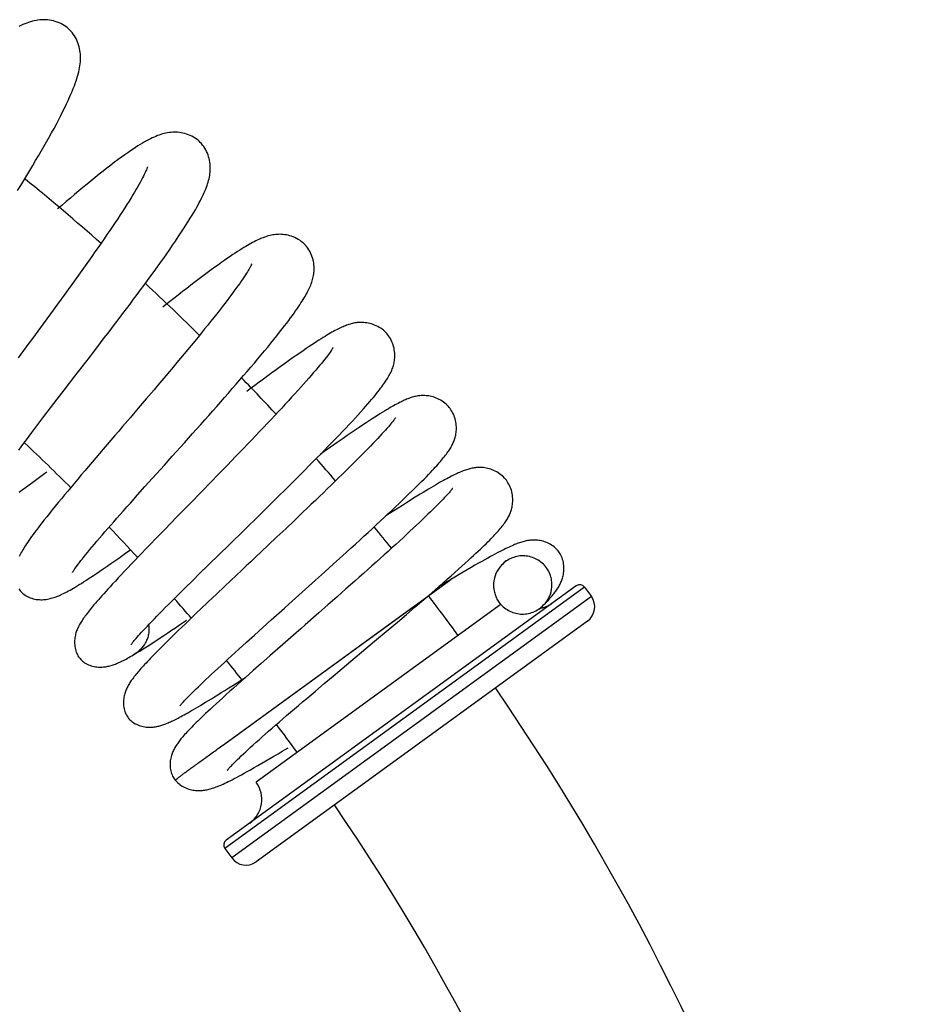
# Model space of a CAD drawing. Header units: millimetres. Extents: x 224 to 1420, y -1347 to 980.
# Tile 65 of 65: x 1304 to 1382, y 837 to 921. Entities that reach past the tile are written whole.
import ezdxf

# ---------------------------------------------------------------- set-up
doc = ezdxf.new("R2010")
doc.units = ezdxf.units.MM
doc.header["$LTSCALE"] = 77.505185
doc.layers.get('0').update_dxf_attribs({"linetype": 'CONTINUOUS'})

msp = doc.modelspace()

# ---------------------------------------------------------------- linework, layer by layer
at = {"color": 6, "linetype": 'CONTINUOUS'}
for p, q in [((1307.418, 896.768), (1306.803, 895.924)), ((1306.803, 895.924), (1306.188, 895.084)), ((1310.776, 893.043), (1311.416, 893.876)), ((1310.141, 892.217), (1310.776, 893.043)), ((1306.811, 887.891), (1307.387, 888.642)), ((1307.387, 888.642), (1307.98, 889.414)), ((1314.995, 888.661), (1314.321, 887.871)), ((1315.667, 889.45), (1314.995, 888.661)), ((1314.321, 887.871), (1313.65, 887.086)), ((1318.961, 885.702), (1319.657, 886.481)), ((1318.264, 884.923), (1318.961, 885.702)), ((1317.228, 883.768), (1318.264, 884.923)), ((1310.684, 883.619), (1310.058, 882.883)), ((1311.329, 884.374), (1310.684, 883.619)), ((1322.641, 883.74), (1321.93, 883.005)), ((1321.93, 883.005), (1321.213, 882.265)), ((1314.89, 881.165), (1315.544, 881.893)), ((1321.213, 882.265), (1320.491, 881.522)), ((1314.254, 880.454), (1314.89, 881.165)), ((1320.491, 881.522), (1319.768, 880.779)), ((1313.64, 879.767), (1314.254, 880.454)), ((1324.581, 878.645), (1325.32, 879.371)), ((1325.32, 879.371), (1326.055, 880.095)), ((1317.625, 878.58), (1316.588, 877.514)), ((1323.474, 877.561), (1324.581, 878.645)), ((1328.393, 878.974), (1327.662, 878.278)), ((1327.662, 878.278), (1326.92, 877.574)), ((1316.588, 877.514), (1315.914, 876.82)), ((1326.174, 876.867), (1325.426, 876.16)), ((1326.92, 877.574), (1326.174, 876.867)), ((1315.914, 876.82), (1315.258, 876.143)), ((1320.26, 874.417), (1321.301, 875.436)), ((1331.012, 874.563), (1331.771, 875.251)), ((1319.588, 873.759), (1320.26, 874.417)), ((1330.245, 873.87), (1331.012, 874.563)), ((1318.939, 873.12), (1319.588, 873.759)), ((1329.475, 873.177), (1330.245, 873.87)), ((1318.315, 872.505), (1318.939, 873.12)), ((1321.708, 872.654), (1320.997, 871.982)), ((1351.759, 872.692), (1321.825, 850.944)), ((1328.325, 872.143), (1329.475, 873.177)), ((1332.83, 873.095), (1332.072, 872.424)), ((1339.04, 871.784), (1341.046, 873.241)), ((1320.997, 871.982), (1320.304, 871.325)), ((1352.457, 872.581), (1321.714, 850.246)), ((1332.072, 872.424), (1331.304, 871.746)), ((1352.457, 872.581), (1353.045, 871.772)), ((1320.304, 871.325), (1319.629, 870.683)), ((1321.835, 859.283), (1339.033, 871.778)), ((1321.906, 859.335), (1337.926, 870.974)), ((1353.045, 871.772), (1322.302, 849.437)), ((1330.532, 871.066), (1329.758, 870.387)), ((1331.304, 871.746), (1330.532, 871.066)), ((1337.926, 870.974), (1338.342, 871.276)), ((1338.968, 871.731), (1339.032, 871.777)), ((1339.032, 871.777), (1339.032, 871.776)), ((1336.464, 869.596), (1337.232, 870.245)), ((1337.232, 870.245), (1337.985, 870.884)), ((1352.713, 869.677), (1324.397, 849.105)), ((1324.958, 869.119), (1325.684, 869.771)), ((1335.686, 868.94), (1336.464, 869.596)), ((1323.57, 867.867), (1324.253, 868.483)), ((1324.253, 868.483), (1324.958, 869.119)), ((1334.511, 867.95), (1335.686, 868.94)), ((1322.912, 867.271), (1323.57, 867.867)), ((1326.669, 867.678), (1325.552, 866.697)), ((1331.744, 865.625), (1334.511, 867.95)), ((1324.831, 866.062), (1324.128, 865.44)), ((1325.552, 866.697), (1324.831, 866.062)), ((1330.968, 864.971), (1331.744, 865.625)), ((1322.721, 864.383), (1323.142, 864.65)), ((1323.142, 864.65), (1323.478, 864.863)), ((1329.457, 863.695), (1330.206, 864.328)), ((1330.206, 864.328), (1330.968, 864.971)), ((1328.724, 863.073), (1329.457, 863.695)), ((1321.714, 850.246), (1322.302, 849.437))]:
    msp.add_line(p, q, dxfattribs=at)
at = {"color": 7, "linetype": 'CONTINUOUS'}
msp.add_line((1345.339, 871.118), (1324.401, 855.905), dxfattribs=at)
at = {"color": 6, "linetype": 'CONTINUOUS'}
for points in [[(1308.227, 920.41), (1308.122, 920.49), (1307.991, 920.58), (1307.851, 920.665), (1307.705, 920.743), (1307.551, 920.813), (1307.391, 920.876), (1307.227, 920.931), (1307.059, 920.977), (1306.89, 921.014), (1306.72, 921.041), (1306.552, 921.06), (1306.385, 921.071), (1306.221, 921.074), (1306.059, 921.069), (1305.899, 921.057), (1305.74, 921.039), (1305.581, 921.013), (1305.423, 920.982), (1305.264, 920.943), (1305.105, 920.898), (1304.945, 920.847), (1304.784, 920.789), (1304.623, 920.725), (1304.458, 920.654), (1304.29, 920.576), (1304.119, 920.491)], [(1304.005, 906.489), (1304.269, 906.917), (1304.531, 907.344), (1304.789, 907.769), (1305.045, 908.191), (1305.297, 908.611), (1305.544, 909.026), (1305.787, 909.438), (1306.024, 909.845), (1306.257, 910.246), (1306.482, 910.641), (1306.701, 911.027), (1306.912, 911.408), (1307.119, 911.784), (1307.32, 912.158), (1307.517, 912.53), (1307.706, 912.894), (1307.883, 913.244), (1308.046, 913.575), (1308.195, 913.884), (1308.33, 914.173), (1308.453, 914.446), (1308.566, 914.704), (1308.67, 914.95), (1308.765, 915.186), (1308.853, 915.413), (1308.933, 915.63), (1309.006, 915.839), (1309.072, 916.041), (1309.132, 916.236), (1309.185, 916.426), (1309.231, 916.61), (1309.272, 916.789), (1309.307, 916.965), (1309.335, 917.137), (1309.358, 917.309), (1309.374, 917.478), (1309.384, 917.645), (1309.387, 917.809), (1309.384, 917.97), (1309.374, 918.128), (1309.358, 918.285), (1309.335, 918.443), (1309.304, 918.605), (1309.265, 918.767), (1309.218, 918.928), (1309.163, 919.087), (1309.099, 919.245), (1309.027, 919.401), (1308.946, 919.553), (1308.858, 919.7), (1308.763, 919.841), (1308.662, 919.974), (1308.555, 920.1), (1308.444, 920.217), (1308.328, 920.325), (1308.227, 920.41)], [(1319.52, 910.681), (1319.426, 910.764), (1319.307, 910.858), (1319.18, 910.947), (1319.046, 911.031), (1318.906, 911.108), (1318.759, 911.179), (1318.607, 911.242), (1318.452, 911.298), (1318.296, 911.344), (1318.139, 911.382), (1317.984, 911.412), (1317.83, 911.434), (1317.677, 911.449), (1317.525, 911.457), (1317.376, 911.458), (1317.23, 911.452), (1317.087, 911.441), (1316.946, 911.425), (1316.807, 911.403), (1316.668, 911.376), (1316.529, 911.344), (1316.39, 911.307), (1316.25, 911.264), (1316.108, 911.216), (1315.963, 911.163), (1315.815, 911.103), (1315.665, 911.038), (1315.511, 910.967), (1315.354, 910.89), (1315.192, 910.807), (1315.025, 910.718), (1314.852, 910.621), (1314.673, 910.516), (1314.486, 910.404), (1314.292, 910.283), (1314.088, 910.153), (1313.874, 910.012), (1313.65, 909.861), (1313.413, 909.698), (1313.16, 909.52), (1312.89, 909.325), (1312.6, 909.113), (1312.292, 908.883), (1311.972, 908.64), (1311.643, 908.386), (1311.311, 908.127), (1310.975, 907.861), (1310.636, 907.589), (1310.292, 907.311), (1309.944, 907.027), (1309.591, 906.737), (1309.235, 906.441), (1308.875, 906.14), (1308.512, 905.834), (1308.144, 905.523), (1307.772, 905.206), (1307.427, 904.911)], [(1311.416, 893.876), (1311.735, 894.293), (1312.053, 894.71), (1312.369, 895.125), (1312.683, 895.539), (1312.995, 895.95), (1313.305, 896.36), (1313.612, 896.769), (1313.917, 897.176), (1314.219, 897.581), (1314.519, 897.984), (1314.815, 898.385), (1315.107, 898.783), (1315.395, 899.176), (1315.678, 899.566), (1315.955, 899.951), (1316.227, 900.331), (1316.493, 900.706), (1316.753, 901.075), (1317.006, 901.438), (1317.253, 901.796), (1317.494, 902.15), (1317.731, 902.502), (1317.962, 902.85), (1318.184, 903.189), (1318.392, 903.513), (1318.585, 903.819), (1318.761, 904.102), (1318.919, 904.363), (1319.063, 904.606), (1319.196, 904.834), (1319.318, 905.049), (1319.43, 905.253), (1319.535, 905.447), (1319.632, 905.633), (1319.722, 905.812), (1319.806, 905.983), (1319.884, 906.149), (1319.956, 906.31), (1320.023, 906.466), (1320.086, 906.618), (1320.144, 906.767), (1320.197, 906.914), (1320.246, 907.059), (1320.29, 907.202), (1320.329, 907.343), (1320.364, 907.482), (1320.394, 907.62), (1320.42, 907.759), (1320.441, 907.897), (1320.456, 908.034), (1320.467, 908.172), (1320.472, 908.31), (1320.472, 908.452), (1320.466, 908.599), (1320.454, 908.749), (1320.434, 908.901), (1320.407, 909.054), (1320.373, 909.207), (1320.331, 909.359), (1320.28, 909.512), (1320.221, 909.664), (1320.154, 909.815), (1320.079, 909.961), (1319.996, 910.102), (1319.908, 910.236), (1319.814, 910.363), (1319.715, 910.481), (1319.611, 910.592), (1319.52, 910.681)], [(1315.103, 908.504), (1315.103, 908.504), (1315.102, 908.502), (1315.1, 908.493), (1315.094, 908.475), (1315.086, 908.449), (1315.074, 908.414), (1315.058, 908.369), (1315.037, 908.313), (1315.01, 908.246), (1314.976, 908.166), (1314.935, 908.072), (1314.886, 907.965), (1314.828, 907.842), (1314.76, 907.705), (1314.682, 907.554), (1314.595, 907.388), (1314.497, 907.207), (1314.389, 907.013), (1314.271, 906.804), (1314.142, 906.582), (1314.003, 906.347), (1313.854, 906.099), (1313.696, 905.84), (1313.528, 905.569), (1313.35, 905.287), (1313.164, 904.996), (1312.97, 904.695), (1312.768, 904.385), (1312.559, 904.067), (1312.341, 903.74), (1312.115, 903.403), (1311.882, 903.058), (1311.641, 902.705), (1311.393, 902.344), (1311.138, 901.975), (1310.878, 901.6), (1310.611, 901.22), (1310.34, 900.834), (1310.065, 900.444), (1309.785, 900.05), (1309.502, 899.652), (1309.214, 899.25), (1308.923, 898.845), (1308.628, 898.435), (1308.33, 898.023), (1308.029, 897.607), (1307.725, 897.188), (1307.418, 896.768)], [(1328.548, 901.857), (1328.463, 901.941), (1328.355, 902.037), (1328.24, 902.13), (1328.117, 902.217), (1327.988, 902.299), (1327.853, 902.375), (1327.713, 902.445), (1327.569, 902.506), (1327.423, 902.56), (1327.277, 902.606), (1327.132, 902.645), (1326.988, 902.675), (1326.847, 902.698), (1326.709, 902.715), (1326.572, 902.725), (1326.439, 902.73), (1326.31, 902.729), (1326.185, 902.723), (1326.062, 902.713), (1325.941, 902.699), (1325.82, 902.681), (1325.699, 902.658), (1325.579, 902.631), (1325.461, 902.601), (1325.342, 902.567), (1325.223, 902.529), (1325.103, 902.488), (1324.983, 902.443), (1324.862, 902.395), (1324.739, 902.343), (1324.615, 902.288), (1324.489, 902.229), (1324.36, 902.166), (1324.228, 902.099), (1324.093, 902.028), (1323.952, 901.952), (1323.808, 901.871), (1323.657, 901.785), (1323.501, 901.693), (1323.338, 901.595), (1323.168, 901.49), (1322.99, 901.379), (1322.804, 901.259), (1322.608, 901.132), (1322.402, 900.995), (1322.184, 900.848), (1321.954, 900.691), (1321.709, 900.521), (1321.447, 900.337), (1321.164, 900.135), (1320.862, 899.917), (1320.542, 899.684), (1320.21, 899.439), (1319.87, 899.186), (1319.524, 898.926), (1319.174, 898.66), (1318.819, 898.388), (1318.46, 898.112), (1318.097, 897.831), (1317.73, 897.544), (1317.358, 897.253), (1316.981, 896.956), (1316.599, 896.653), (1316.409, 896.503)], [(1319.657, 886.481), (1320.003, 886.87), (1320.347, 887.257), (1320.688, 887.642), (1321.027, 888.025), (1321.364, 888.407), (1321.697, 888.787), (1322.028, 889.165), (1322.356, 889.541), (1322.681, 889.915), (1323.003, 890.286), (1323.32, 890.654), (1323.632, 891.018), (1323.939, 891.378), (1324.24, 891.733), (1324.534, 892.082), (1324.822, 892.425), (1325.103, 892.764), (1325.379, 893.099), (1325.647, 893.427), (1325.908, 893.749), (1326.159, 894.062), (1326.396, 894.361), (1326.617, 894.643), (1326.819, 894.905), (1327.005, 895.149), (1327.178, 895.378), (1327.34, 895.596), (1327.492, 895.803), (1327.635, 896.002), (1327.769, 896.19), (1327.895, 896.371), (1328.012, 896.542), (1328.121, 896.706), (1328.224, 896.862), (1328.319, 897.012), (1328.409, 897.155), (1328.493, 897.293), (1328.572, 897.427), (1328.646, 897.556), (1328.716, 897.682), (1328.781, 897.805), (1328.843, 897.926), (1328.902, 898.045), (1328.957, 898.163), (1329.009, 898.28), (1329.057, 898.396), (1329.102, 898.513), (1329.144, 898.63), (1329.183, 898.746), (1329.217, 898.863), (1329.248, 898.982), (1329.275, 899.102), (1329.298, 899.222), (1329.317, 899.342), (1329.331, 899.464), (1329.341, 899.589), (1329.347, 899.718), (1329.347, 899.852), (1329.341, 899.99), (1329.329, 900.13), (1329.311, 900.272), (1329.286, 900.416), (1329.252, 900.563), (1329.211, 900.711), (1329.162, 900.858), (1329.106, 901.003), (1329.042, 901.145), (1328.971, 901.282), (1328.893, 901.414), (1328.811, 901.539), (1328.723, 901.657), (1328.63, 901.768), (1328.548, 901.857)], [(1324.01, 900.186), (1324.01, 900.186), (1324.007, 900.179), (1324.001, 900.165), (1323.992, 900.143), (1323.978, 900.113), (1323.959, 900.074), (1323.935, 900.027), (1323.905, 899.97), (1323.869, 899.903), (1323.825, 899.826), (1323.774, 899.738), (1323.715, 899.638), (1323.646, 899.526), (1323.567, 899.399), (1323.475, 899.257), (1323.37, 899.098), (1323.253, 898.923), (1323.124, 898.735), (1322.984, 898.534), (1322.833, 898.321), (1322.67, 898.096), (1322.497, 897.859), (1322.314, 897.611), (1322.121, 897.353), (1321.918, 897.086), (1321.706, 896.809), (1321.486, 896.523), (1321.257, 896.229), (1321.02, 895.927), (1320.775, 895.617), (1320.521, 895.3), (1320.26, 894.974), (1319.991, 894.64), (1319.714, 894.299), (1319.431, 893.951), (1319.141, 893.598), (1318.846, 893.239), (1318.546, 892.876), (1318.241, 892.51), (1317.933, 892.139), (1317.62, 891.765), (1317.303, 891.387), (1316.983, 891.006), (1316.659, 890.622), (1316.331, 890.234), (1316, 889.843), (1315.667, 889.45)], [(1306.188, 895.084), (1305.269, 893.831), (1304.963, 893.416), (1304.053, 892.175)], [(1335.556, 894.25), (1335.479, 894.334), (1335.38, 894.431), (1335.275, 894.525), (1335.162, 894.614), (1335.043, 894.699), (1334.918, 894.778), (1334.789, 894.851), (1334.655, 894.917), (1334.519, 894.977), (1334.382, 895.029), (1334.245, 895.073), (1334.109, 895.11), (1333.977, 895.14), (1333.847, 895.163), (1333.72, 895.18), (1333.596, 895.192), (1333.478, 895.198), (1333.364, 895.2), (1333.255, 895.198), (1333.147, 895.192), (1333.04, 895.182), (1332.933, 895.169), (1332.827, 895.153), (1332.723, 895.133), (1332.62, 895.11), (1332.519, 895.085), (1332.419, 895.057), (1332.319, 895.026), (1332.22, 894.993), (1332.12, 894.958), (1332.02, 894.92), (1331.92, 894.88), (1331.817, 894.836), (1331.712, 894.79), (1331.603, 894.74), (1331.491, 894.686), (1331.375, 894.628), (1331.255, 894.567), (1331.132, 894.501), (1331.004, 894.432), (1330.871, 894.358), (1330.732, 894.279), (1330.588, 894.196), (1330.438, 894.107), (1330.281, 894.012), (1330.117, 893.911), (1329.945, 893.804), (1329.764, 893.689), (1329.572, 893.566), (1329.368, 893.433), (1329.15, 893.29), (1328.918, 893.134), (1328.668, 892.966), (1328.4, 892.783), (1328.114, 892.585), (1327.808, 892.372), (1327.484, 892.144), (1327.147, 891.905), (1326.804, 891.66), (1326.457, 891.41), (1326.105, 891.154), (1325.747, 890.893), (1325.385, 890.627), (1325.019, 890.357), (1324.647, 890.081), (1324.27, 889.801), (1323.888, 889.515), (1323.608, 889.304)], [(1335.553, 890.309), (1335.621, 890.419), (1335.685, 890.526), (1335.745, 890.63), (1335.802, 890.733), (1335.854, 890.834), (1335.904, 890.935), (1335.949, 891.034), (1335.991, 891.132), (1336.03, 891.23), (1336.066, 891.328), (1336.099, 891.428), (1336.129, 891.53), (1336.155, 891.634), (1336.179, 891.738), (1336.199, 891.845), (1336.215, 891.954), (1336.228, 892.068), (1336.237, 892.188), (1336.242, 892.312), (1336.241, 892.44), (1336.235, 892.572), (1336.222, 892.708), (1336.203, 892.847), (1336.176, 892.989), (1336.142, 893.131), (1336.101, 893.273), (1336.052, 893.414), (1335.996, 893.551), (1335.934, 893.684), (1335.866, 893.813), (1335.792, 893.936), (1335.713, 894.052), (1335.63, 894.162), (1335.556, 894.25)], [(1330.976, 893.057), (1330.976, 893.057), (1330.975, 893.055), (1330.97, 893.046), (1330.961, 893.029), (1330.946, 893.004), (1330.926, 892.971), (1330.9, 892.93), (1330.867, 892.879), (1330.827, 892.819), (1330.779, 892.749), (1330.721, 892.667), (1330.653, 892.573), (1330.574, 892.466), (1330.483, 892.346), (1330.38, 892.212), (1330.265, 892.065), (1330.136, 891.904), (1329.995, 891.73), (1329.84, 891.542), (1329.673, 891.343), (1329.495, 891.131), (1329.305, 890.909), (1329.104, 890.677), (1328.893, 890.435), (1328.671, 890.184), (1328.44, 889.923), (1328.199, 889.655), (1327.951, 889.379), (1327.694, 889.096), (1327.428, 888.805), (1327.154, 888.507), (1326.872, 888.201), (1326.581, 887.887), (1326.282, 887.567), (1325.976, 887.24), (1325.664, 886.907), (1325.346, 886.57), (1325.022, 886.228), (1324.693, 885.882), (1324.361, 885.532), (1324.024, 885.18), (1323.684, 884.825), (1323.34, 884.466), (1322.992, 884.105), (1322.641, 883.74)], [(1307.98, 889.414), (1308.893, 890.598), (1309.202, 890.998), (1310.141, 892.217)], [(1326.055, 880.095), (1326.421, 880.456), (1326.784, 880.815), (1327.144, 881.172), (1327.501, 881.527), (1327.856, 881.881), (1328.209, 882.233), (1328.559, 882.583), (1328.905, 882.931), (1329.247, 883.276), (1329.584, 883.618), (1329.916, 883.955), (1330.242, 884.287), (1330.562, 884.615), (1330.874, 884.937), (1331.179, 885.253), (1331.477, 885.563), (1331.768, 885.869), (1332.057, 886.173), (1332.34, 886.475), (1332.615, 886.769), (1332.875, 887.051), (1333.118, 887.317), (1333.345, 887.567), (1333.555, 887.802), (1333.751, 888.024), (1333.934, 888.232), (1334.105, 888.43), (1334.264, 888.617), (1334.413, 888.794), (1334.553, 888.963), (1334.684, 889.125), (1334.807, 889.279), (1334.923, 889.426), (1335.031, 889.568), (1335.133, 889.703), (1335.228, 889.833), (1335.317, 889.959), (1335.401, 890.08), (1335.48, 890.196), (1335.553, 890.309)], [(1340.9, 887.931), (1340.828, 888.016), (1340.736, 888.114), (1340.636, 888.209), (1340.53, 888.301), (1340.417, 888.388), (1340.299, 888.47), (1340.176, 888.547), (1340.049, 888.617), (1339.918, 888.681), (1339.786, 888.738), (1339.653, 888.787), (1339.522, 888.829), (1339.393, 888.864), (1339.267, 888.892), (1339.144, 888.914), (1339.025, 888.93), (1338.911, 888.941), (1338.802, 888.948), (1338.696, 888.951), (1338.593, 888.949), (1338.494, 888.945), (1338.396, 888.937), (1338.3, 888.927), (1338.205, 888.913), (1338.113, 888.897), (1338.02, 888.879), (1337.926, 888.857), (1337.832, 888.833), (1337.737, 888.806), (1337.641, 888.776), (1337.545, 888.744), (1337.449, 888.709), (1337.353, 888.672), (1337.255, 888.633), (1337.157, 888.591), (1337.057, 888.548), (1336.956, 888.501), (1336.852, 888.452), (1336.745, 888.399), (1336.634, 888.344), (1336.52, 888.284), (1336.401, 888.221), (1336.276, 888.154), (1336.145, 888.081), (1336.007, 888.003), (1335.861, 887.918), (1335.705, 887.827), (1335.539, 887.728), (1335.363, 887.622), (1335.176, 887.507), (1334.978, 887.384), (1334.767, 887.251), (1334.543, 887.108), (1334.305, 886.955), (1334.052, 886.79), (1333.783, 886.612), (1333.495, 886.421), (1333.187, 886.215), (1332.862, 885.995), (1332.526, 885.766), (1332.183, 885.531), (1331.836, 885.291), (1331.483, 885.045), (1331.123, 884.794), (1330.756, 884.536), (1330.383, 884.273), (1329.872, 883.91)], [(1304.104, 884.287), (1304.313, 884.573), (1304.53, 884.868), (1304.755, 885.173), (1304.989, 885.486), (1305.229, 885.807), (1305.476, 886.136), (1305.73, 886.472), (1305.991, 886.816), (1306.258, 887.167), (1306.531, 887.525), (1306.811, 887.891)], [(1340.721, 884.045), (1340.787, 884.137), (1340.85, 884.228), (1340.909, 884.318), (1340.966, 884.406), (1341.019, 884.493), (1341.07, 884.581), (1341.118, 884.668), (1341.163, 884.755), (1341.205, 884.841), (1341.245, 884.928), (1341.282, 885.014), (1341.316, 885.101), (1341.348, 885.191), (1341.377, 885.282), (1341.404, 885.376), (1341.429, 885.472), (1341.45, 885.572), (1341.469, 885.675), (1341.485, 885.784), (1341.497, 885.898), (1341.505, 886.017), (1341.508, 886.141), (1341.506, 886.27), (1341.498, 886.403), (1341.483, 886.539), (1341.462, 886.679), (1341.433, 886.819), (1341.398, 886.96), (1341.355, 887.098), (1341.305, 887.234), (1341.249, 887.366), (1341.186, 887.494), (1341.119, 887.616), (1341.046, 887.733), (1340.968, 887.843), (1340.9, 887.931)], [(1313.65, 887.086), (1312.983, 886.307), (1312.649, 885.917), (1312.317, 885.529), (1311.329, 884.374)], [(1336.309, 887.054), (1336.309, 887.054), (1336.308, 887.053), (1336.303, 887.045), (1336.293, 887.029), (1336.278, 887.007), (1336.257, 886.977), (1336.23, 886.939), (1336.196, 886.893), (1336.153, 886.838), (1336.102, 886.772), (1336.041, 886.696), (1335.97, 886.609), (1335.889, 886.511), (1335.796, 886.402), (1335.691, 886.281), (1335.574, 886.147), (1335.444, 886.001), (1335.3, 885.842), (1335.141, 885.668), (1334.967, 885.48), (1334.78, 885.281), (1334.582, 885.071), (1334.374, 884.853), (1334.155, 884.626), (1333.926, 884.39), (1333.687, 884.146), (1333.439, 883.894), (1333.181, 883.634), (1332.913, 883.366), (1332.636, 883.089), (1332.35, 882.805), (1332.054, 882.513), (1331.751, 882.215), (1331.441, 881.911), (1331.124, 881.602), (1330.801, 881.288), (1330.472, 880.97), (1330.139, 880.647), (1329.8, 880.321), (1329.457, 879.991), (1329.107, 879.656), (1328.753, 879.317), (1328.393, 878.974)], [(1315.544, 881.893), (1316.547, 883.01), (1317.228, 883.768)], [(1331.771, 875.251), (1332.146, 875.591), (1332.517, 875.929), (1332.883, 876.263), (1333.246, 876.595), (1333.605, 876.924), (1333.959, 877.25), (1334.309, 877.572), (1334.654, 877.892), (1334.995, 878.209), (1335.331, 878.521), (1335.661, 878.83), (1335.984, 879.134), (1336.3, 879.433), (1336.608, 879.725), (1336.907, 880.011), (1337.198, 880.291), (1337.484, 880.568), (1337.765, 880.842), (1338.039, 881.111), (1338.296, 881.367), (1338.531, 881.602), (1338.744, 881.818), (1338.939, 882.017), (1339.117, 882.202), (1339.282, 882.374), (1339.433, 882.534), (1339.572, 882.683), (1339.701, 882.823), (1339.822, 882.956), (1339.936, 883.084), (1340.044, 883.206), (1340.145, 883.323), (1340.242, 883.436), (1340.333, 883.546), (1340.419, 883.651), (1340.5, 883.753), (1340.578, 883.853), (1340.651, 883.95), (1340.721, 884.045)], [(1310.058, 882.883), (1309.751, 882.522), (1309.45, 882.167), (1309.154, 881.816), (1308.863, 881.471), (1308.577, 881.129), (1308.295, 880.792), (1308.018, 880.46), (1307.748, 880.133), (1307.484, 879.814), (1307.226, 879.498), (1306.971, 879.185), (1306.725, 878.879), (1306.493, 878.589), (1306.281, 878.321), (1306.088, 878.075), (1305.91, 877.846), (1305.747, 877.632), (1305.595, 877.431), (1305.454, 877.242), (1305.322, 877.063), (1305.198, 876.892), (1305.082, 876.729), (1304.974, 876.574), (1304.872, 876.425), (1304.776, 876.282), (1304.686, 876.145), (1304.601, 876.013), (1304.522, 875.885), (1304.448, 875.761), (1304.379, 875.643), (1304.315, 875.528), (1304.256, 875.418), (1304.201, 875.31), (1304.149, 875.203)], [(1345.78, 881.708), (1345.711, 881.794), (1345.623, 881.896), (1345.527, 881.994), (1345.424, 882.089), (1345.316, 882.18), (1345.201, 882.266), (1345.081, 882.347), (1344.957, 882.422), (1344.829, 882.49), (1344.699, 882.552), (1344.569, 882.606), (1344.439, 882.653), (1344.312, 882.693), (1344.187, 882.726), (1344.066, 882.752), (1343.948, 882.773), (1343.834, 882.788), (1343.725, 882.799), (1343.619, 882.805), (1343.517, 882.808), (1343.417, 882.808), (1343.32, 882.804), (1343.224, 882.797), (1343.129, 882.787), (1343.035, 882.775), (1342.942, 882.759), (1342.847, 882.741), (1342.754, 882.721), (1342.66, 882.698), (1342.566, 882.673), (1342.472, 882.645), (1342.377, 882.615), (1342.28, 882.583), (1342.183, 882.548), (1342.084, 882.511), (1341.984, 882.471), (1341.882, 882.429), (1341.777, 882.385), (1341.67, 882.337), (1341.561, 882.287), (1341.448, 882.234), (1341.331, 882.178), (1341.211, 882.119), (1341.087, 882.056), (1340.959, 881.99), (1340.826, 881.92), (1340.687, 881.847), (1340.544, 881.769), (1340.393, 881.686), (1340.236, 881.599), (1340.072, 881.506), (1339.9, 881.408), (1339.719, 881.303), (1339.529, 881.192), (1339.328, 881.073), (1339.116, 880.947), (1338.892, 880.812), (1338.655, 880.668), (1338.404, 880.515), (1338.137, 880.35), (1337.854, 880.173), (1337.552, 879.984), (1337.233, 879.783), (1336.895, 879.568), (1336.539, 879.34), (1336.173, 879.104), (1335.802, 878.864), (1335.457, 878.64)], [(1304.131, 880.707), (1304.398, 880.896), (1304.684, 881.1), (1304.988, 881.32), (1305.308, 881.553), (1305.64, 881.798), (1305.982, 882.051), (1306.327, 882.309), (1306.491, 882.432)], [(1339.032, 871.777), (1339.375, 872.072), (1339.722, 872.373), (1340.063, 872.669), (1340.398, 872.961), (1340.728, 873.251), (1341.055, 873.539), (1341.376, 873.823), (1341.685, 874.099), (1341.98, 874.364), (1342.256, 874.614), (1342.514, 874.849), (1342.754, 875.068), (1342.976, 875.274), (1343.182, 875.467), (1343.375, 875.648), (1343.557, 875.821), (1343.728, 875.985), (1343.89, 876.142), (1344.044, 876.292), (1344.189, 876.436), (1344.326, 876.574), (1344.456, 876.706), (1344.579, 876.833), (1344.696, 876.955), (1344.806, 877.073), (1344.911, 877.186), (1345.01, 877.296), (1345.104, 877.401), (1345.193, 877.504), (1345.277, 877.603), (1345.357, 877.7), (1345.433, 877.795), (1345.505, 877.887), (1345.574, 877.978), (1345.638, 878.067), (1345.7, 878.155), (1345.758, 878.242), (1345.814, 878.329), (1345.866, 878.415), (1345.916, 878.502), (1345.963, 878.588), (1346.007, 878.675), (1346.048, 878.761), (1346.086, 878.848), (1346.122, 878.937), (1346.155, 879.028), (1346.187, 879.121), (1346.215, 879.218), (1346.241, 879.317), (1346.264, 879.421), (1346.284, 879.529), (1346.301, 879.643), (1346.314, 879.762), (1346.322, 879.887), (1346.325, 880.016), (1346.322, 880.15), (1346.313, 880.288), (1346.296, 880.429), (1346.273, 880.571), (1346.242, 880.713), (1346.205, 880.854), (1346.16, 880.993), (1346.108, 881.127), (1346.051, 881.258), (1345.987, 881.383), (1345.918, 881.503), (1345.844, 881.617), (1345.779, 881.708)], [(1319.768, 880.779), (1318.689, 879.671), (1318.332, 879.305), (1317.625, 878.58)], [(1341.16, 880.997), (1341.161, 880.997), (1341.159, 880.995), (1341.154, 880.987), (1341.143, 880.972), (1341.127, 880.95), (1341.105, 880.921), (1341.076, 880.884), (1341.04, 880.839), (1340.996, 880.786), (1340.943, 880.722), (1340.88, 880.649), (1340.806, 880.565), (1340.72, 880.468), (1340.618, 880.357), (1340.5, 880.23), (1340.366, 880.089), (1340.219, 879.936), (1340.06, 879.772), (1339.888, 879.598), (1339.703, 879.413), (1339.506, 879.218), (1339.297, 879.014), (1339.078, 878.8), (1338.847, 878.578), (1338.606, 878.348), (1338.355, 878.109), (1338.094, 877.863), (1337.823, 877.609), (1337.542, 877.348), (1337.251, 877.079), (1336.952, 876.803), (1336.643, 876.52), (1336.326, 876.231), (1336.003, 875.936), (1335.672, 875.637), (1335.336, 875.333), (1334.994, 875.025), (1334.647, 874.713), (1334.294, 874.398), (1333.936, 874.078), (1333.573, 873.754), (1333.204, 873.426), (1332.83, 873.095)], [(1308.682, 873.816), (1308.682, 873.817), (1308.685, 873.822), (1308.692, 873.834), (1308.703, 873.854), (1308.72, 873.881), (1308.742, 873.916), (1308.77, 873.96), (1308.805, 874.013), (1308.847, 874.076), (1308.898, 874.149), (1308.957, 874.233), (1309.026, 874.329), (1309.105, 874.436), (1309.196, 874.557), (1309.299, 874.692), (1309.415, 874.841), (1309.544, 875.006), (1309.686, 875.183), (1309.84, 875.373), (1310.005, 875.575), (1310.181, 875.788), (1310.368, 876.013), (1310.566, 876.248), (1310.774, 876.493), (1310.993, 876.749), (1311.221, 877.016), (1311.46, 877.291), (1311.706, 877.575), (1311.961, 877.868), (1312.224, 878.167), (1312.494, 878.474), (1312.77, 878.787), (1313.053, 879.107), (1313.343, 879.433), (1313.64, 879.767)], [(1321.301, 875.436), (1322.015, 876.134), (1323.474, 877.561)], [(1315.258, 876.143), (1314.938, 875.811), (1314.624, 875.486), (1314.317, 875.166), (1314.016, 874.851), (1313.719, 874.541), (1313.428, 874.235), (1313.143, 873.934), (1312.868, 873.643), (1312.605, 873.363), (1312.357, 873.097), (1312.126, 872.848), (1311.913, 872.617), (1311.717, 872.402), (1311.535, 872.202), (1311.365, 872.014), (1311.205, 871.835), (1311.054, 871.666), (1310.912, 871.504), (1310.778, 871.349), (1310.651, 871.202), (1310.531, 871.061), (1310.418, 870.926), (1310.311, 870.797), (1310.209, 870.673), (1310.114, 870.554), (1310.023, 870.44), (1309.938, 870.329), (1309.857, 870.223), (1309.78, 870.12), (1309.708, 870.019), (1309.639, 869.922), (1309.573, 869.826), (1309.511, 869.733), (1309.453, 869.641), (1309.397, 869.55), (1309.344, 869.46), (1309.293, 869.37), (1309.246, 869.281), (1309.201, 869.192)], [(1325.426, 876.16), (1324.301, 875.099), (1323.925, 874.745), (1323.55, 874.392), (1323.176, 874.039), (1321.708, 872.654)], [(1350.263, 875.602), (1350.204, 875.679), (1350.127, 875.77), (1350.043, 875.859), (1349.952, 875.945), (1349.855, 876.027), (1349.752, 876.105), (1349.643, 876.178), (1349.529, 876.247), (1349.411, 876.31), (1349.289, 876.367), (1349.165, 876.418), (1349.041, 876.462), (1348.918, 876.499), (1348.796, 876.529), (1348.676, 876.554), (1348.56, 876.573), (1348.447, 876.587), (1348.34, 876.595), (1348.238, 876.6), (1348.139, 876.602), (1348.043, 876.6), (1347.947, 876.595), (1347.853, 876.587), (1347.76, 876.577), (1347.668, 876.564), (1347.576, 876.549), (1347.483, 876.531), (1347.389, 876.51), (1347.293, 876.487), (1347.197, 876.461), (1347.099, 876.433), (1347.001, 876.402), (1346.902, 876.369), (1346.802, 876.334), (1346.7, 876.296), (1346.595, 876.256), (1346.488, 876.212), (1346.377, 876.166), (1346.262, 876.117), (1346.141, 876.063), (1346.014, 876.005), (1345.879, 875.942), (1345.735, 875.873), (1345.581, 875.798), (1345.417, 875.716), (1345.242, 875.627), (1345.056, 875.53), (1344.858, 875.426), (1344.647, 875.314), (1344.424, 875.192), (1344.187, 875.063), (1343.936, 874.923), (1343.67, 874.774), (1343.387, 874.613), (1343.086, 874.441), (1342.766, 874.256), (1342.43, 874.06), (1342.084, 873.857), (1341.733, 873.65), (1341.377, 873.438), (1341.045, 873.24)], [(1304.31, 872.176), (1304.374, 872.11), (1304.455, 872.035), (1304.543, 871.963), (1304.638, 871.895), (1304.739, 871.831), (1304.847, 871.771), (1304.961, 871.716), (1305.081, 871.667), (1305.206, 871.623), (1305.335, 871.586), (1305.467, 871.556), (1305.6, 871.533), (1305.733, 871.517), (1305.863, 871.507), (1305.989, 871.503), (1306.11, 871.505), (1306.227, 871.51), (1306.339, 871.52), (1306.449, 871.534), (1306.558, 871.551), (1306.667, 871.572), (1306.775, 871.596), (1306.883, 871.623), (1306.989, 871.653), (1307.095, 871.686), (1307.201, 871.722), (1307.307, 871.761), (1307.414, 871.802), (1307.521, 871.846), (1307.629, 871.893), (1307.74, 871.943), (1307.853, 871.997), (1307.97, 872.054), (1308.091, 872.115), (1308.218, 872.181), (1308.349, 872.252), (1308.486, 872.327), (1308.63, 872.408), (1308.779, 872.494), (1308.936, 872.586), (1309.099, 872.685), (1309.271, 872.789), (1309.451, 872.901), (1309.639, 873.02), (1309.837, 873.146), (1310.046, 873.281), (1310.267, 873.425), (1310.5, 873.58), (1310.748, 873.746), (1311.019, 873.929), (1311.321, 874.134), (1311.647, 874.359), (1311.982, 874.59), (1312.316, 874.824), (1312.655, 875.061), (1313, 875.305), (1313.352, 875.556), (1313.645, 875.764)], [(1348.969, 871.054), (1349.074, 871.162), (1349.179, 871.27), (1349.276, 871.374), (1349.367, 871.472), (1349.453, 871.566), (1349.535, 871.657), (1349.612, 871.745), (1349.685, 871.831), (1349.755, 871.916), (1349.823, 871.999), (1349.888, 872.081), (1349.951, 872.163), (1350.011, 872.245), (1350.07, 872.327), (1350.126, 872.409), (1350.18, 872.491), (1350.231, 872.574), (1350.28, 872.656), (1350.326, 872.738), (1350.369, 872.821), (1350.41, 872.904), (1350.449, 872.989), (1350.486, 873.076), (1350.521, 873.165), (1350.553, 873.257), (1350.583, 873.351), (1350.61, 873.449), (1350.635, 873.553), (1350.657, 873.664), (1350.676, 873.781), (1350.691, 873.903), (1350.7, 874.03), (1350.703, 874.161), (1350.701, 874.293), (1350.691, 874.427), (1350.675, 874.562), (1350.652, 874.695), (1350.622, 874.826), (1350.586, 874.953), (1350.543, 875.077), (1350.495, 875.195), (1350.441, 875.308), (1350.383, 875.416), (1350.32, 875.519), (1350.263, 875.601)], [(1345.73, 874.858), (1345.73, 874.858), (1345.728, 874.854), (1345.721, 874.845), (1345.71, 874.832), (1345.694, 874.813), (1345.674, 874.788), (1345.649, 874.759), (1345.618, 874.723), (1345.581, 874.682), (1345.538, 874.634), (1345.488, 874.58), (1345.431, 874.519), (1345.369, 874.454)], [(1341.045, 873.24), (1340.728, 873.052), (1340.354, 872.828), (1340.006, 872.619)], [(1304.117, 872.426), (1304.182, 872.332), (1304.25, 872.245), (1304.31, 872.176)], [(1313.703, 867.672), (1313.702, 867.672), (1313.702, 867.672), (1313.707, 867.678), (1313.717, 867.692), (1313.732, 867.713), (1313.753, 867.742), (1313.782, 867.779), (1313.817, 867.823), (1313.86, 867.877), (1313.912, 867.941), (1313.974, 868.015), (1314.046, 868.1), (1314.13, 868.197), (1314.226, 868.307), (1314.337, 868.431), (1314.463, 868.57), (1314.603, 868.724), (1314.757, 868.89), (1314.922, 869.066), (1315.098, 869.252), (1315.285, 869.448), (1315.482, 869.654), (1315.691, 869.869), (1315.909, 870.094), (1316.139, 870.327), (1316.378, 870.571), (1316.628, 870.823), (1316.888, 871.085), (1317.157, 871.354), (1317.434, 871.631), (1317.72, 871.915), (1318.014, 872.206), (1318.315, 872.505)], [(1325.684, 869.771), (1326.803, 870.776), (1327.182, 871.116), (1328.325, 872.143)], [(1337.985, 870.884), (1338.354, 871.198), (1338.717, 871.507), (1339.032, 871.777)], [(1319.629, 870.683), (1319.299, 870.367), (1318.974, 870.056), (1318.654, 869.75), (1318.342, 869.45), (1318.037, 869.156), (1317.74, 868.867), (1317.448, 868.583), (1317.162, 868.304), (1316.891, 868.038), (1316.641, 867.79), (1316.412, 867.563), (1316.204, 867.354), (1316.014, 867.163), (1315.838, 866.984), (1315.673, 866.816), (1315.518, 866.656), (1315.372, 866.504), (1315.234, 866.36), (1315.104, 866.222), (1314.98, 866.09), (1314.862, 865.963), (1314.75, 865.841), (1314.644, 865.724), (1314.543, 865.611), (1314.447, 865.502), (1314.356, 865.398), (1314.27, 865.297), (1314.189, 865.2), (1314.112, 865.106), (1314.038, 865.015), (1313.968, 864.926), (1313.902, 864.839), (1313.838, 864.753), (1313.777, 864.669), (1313.718, 864.586), (1313.662, 864.503), (1313.608, 864.42), (1313.556, 864.337), (1313.506, 864.255)], [(1329.758, 870.387), (1328.595, 869.366), (1328.207, 869.026), (1327.819, 868.686), (1326.669, 867.678)], [(1313.904, 866.792), (1314.17, 866.95), (1314.446, 867.119), (1314.727, 867.293), (1315.011, 867.473), (1315.299, 867.657), (1315.593, 867.847), (1315.892, 868.043), (1316.199, 868.244), (1316.512, 868.452), (1316.832, 868.666), (1317.159, 868.886), (1317.494, 869.112), (1317.836, 869.344), (1318.186, 869.583), (1318.437, 869.755)], [(1309.201, 869.192), (1309.16, 869.105), (1309.121, 869.018), (1309.085, 868.93), (1309.051, 868.84), (1309.02, 868.749), (1308.992, 868.658), (1308.965, 868.563), (1308.942, 868.465), (1308.92, 868.36), (1308.901, 868.249), (1308.887, 868.131), (1308.877, 868.01), (1308.872, 867.885), (1308.874, 867.758), (1308.882, 867.631), (1308.896, 867.503), (1308.917, 867.378), (1308.944, 867.255), (1308.978, 867.137), (1309.017, 867.023), (1309.061, 866.915), (1309.11, 866.813), (1309.164, 866.716), (1309.221, 866.624), (1309.283, 866.538), (1309.337, 866.471)], [(1309.337, 866.471), (1309.395, 866.406), (1309.47, 866.33), (1309.551, 866.257), (1309.638, 866.188), (1309.732, 866.122), (1309.832, 866.061), (1309.937, 866.003), (1310.049, 865.951), (1310.165, 865.903), (1310.286, 865.862), (1310.409, 865.826), (1310.534, 865.798), (1310.66, 865.775), (1310.783, 865.759), (1310.904, 865.749), (1311.021, 865.744), (1311.132, 865.744), (1311.238, 865.747), (1311.338, 865.754), (1311.436, 865.764), (1311.532, 865.777), (1311.627, 865.793), (1311.721, 865.811), (1311.813, 865.832), (1311.903, 865.855), (1311.994, 865.88), (1312.085, 865.908), (1312.177, 865.938), (1312.27, 865.971), (1312.364, 866.007), (1312.458, 866.044), (1312.553, 866.084), (1312.649, 866.126), (1312.747, 866.171), (1312.846, 866.217), (1312.947, 866.267), (1313.051, 866.319), (1313.158, 866.374), (1313.269, 866.433), (1313.384, 866.496), (1313.506, 866.563), (1313.634, 866.635), (1313.769, 866.713), (1313.905, 866.792)], [(1317.863, 862.419), (1317.863, 862.419), (1317.865, 862.421), (1317.871, 862.429), (1317.881, 862.443), (1317.896, 862.462), (1317.916, 862.486), (1317.942, 862.517), (1317.973, 862.553), (1318.011, 862.597), (1318.056, 862.647), (1318.108, 862.705), (1318.169, 862.772), (1318.239, 862.848), (1318.32, 862.933), (1318.412, 863.029), (1318.517, 863.137), (1318.636, 863.258), (1318.77, 863.393), (1318.919, 863.542), (1319.084, 863.704), (1319.263, 863.879), (1319.455, 864.065), (1319.66, 864.261), (1319.876, 864.467), (1320.103, 864.681), (1320.34, 864.904), (1320.587, 865.135), (1320.844, 865.375), (1321.112, 865.623), (1321.39, 865.88), (1321.678, 866.144), (1321.975, 866.416), (1322.28, 866.695), (1322.593, 866.98), (1322.912, 867.271)], [(1324.128, 865.44), (1323.782, 865.134), (1323.442, 864.832), (1323.108, 864.534), (1322.78, 864.241), (1322.459, 863.954), (1322.147, 863.673), (1321.841, 863.397), (1321.542, 863.126), (1321.249, 862.859), (1320.971, 862.604), (1320.713, 862.367), (1320.478, 862.148), (1320.263, 861.948), (1320.068, 861.764), (1319.887, 861.593), (1319.718, 861.432), (1319.56, 861.279), (1319.41, 861.134), (1319.269, 860.996), (1319.135, 860.864), (1319.009, 860.738), (1318.888, 860.616), (1318.774, 860.499), (1318.665, 860.386), (1318.561, 860.277), (1318.463, 860.172), (1318.37, 860.071), (1318.281, 859.973), (1318.197, 859.878), (1318.117, 859.786), (1318.041, 859.697), (1317.969, 859.61), (1317.9, 859.525), (1317.835, 859.441), (1317.773, 859.359), (1317.713, 859.277), (1317.656, 859.196), (1317.601, 859.115), (1317.548, 859.034)], [(1313.506, 864.255), (1313.459, 864.172), (1313.415, 864.091), (1313.373, 864.009), (1313.333, 863.926), (1313.295, 863.841), (1313.259, 863.754), (1313.226, 863.666), (1313.195, 863.576), (1313.166, 863.484), (1313.139, 863.387), (1313.114, 863.285), (1313.092, 863.176), (1313.074, 863.061), (1313.06, 862.941), (1313.052, 862.817), (1313.049, 862.691), (1313.052, 862.564), (1313.062, 862.437), (1313.078, 862.312), (1313.101, 862.189), (1313.13, 862.071), (1313.165, 861.957), (1313.205, 861.847), (1313.25, 861.744), (1313.3, 861.645), (1313.355, 861.551), (1313.413, 861.464), (1313.464, 861.395)], [(1313.464, 861.395), (1313.519, 861.328), (1313.591, 861.25), (1313.669, 861.175), (1313.753, 861.103), (1313.844, 861.034), (1313.94, 860.969), (1314.043, 860.908), (1314.152, 860.852), (1314.266, 860.8), (1314.384, 860.755), (1314.504, 860.715), (1314.626, 860.682), (1314.749, 860.655), (1314.87, 860.634), (1314.989, 860.619), (1315.105, 860.61), (1315.217, 860.605), (1315.322, 860.604), (1315.422, 860.607), (1315.518, 860.613), (1315.613, 860.622), (1315.707, 860.634), (1315.799, 860.648), (1315.89, 860.665), (1315.98, 860.683), (1316.068, 860.704), (1316.156, 860.727), (1316.243, 860.752), (1316.33, 860.779), (1316.417, 860.807), (1316.505, 860.838), (1316.594, 860.87), (1316.685, 860.905), (1316.778, 860.942), (1316.873, 860.982), (1316.97, 861.024), (1317.069, 861.069), (1317.171, 861.115), (1317.275, 861.165), (1317.383, 861.217), (1317.493, 861.272), (1317.608, 861.33), (1317.727, 861.391), (1317.849, 861.455), (1317.977, 861.523), (1318.11, 861.595), (1318.248, 861.671), (1318.393, 861.752), (1318.545, 861.837), (1318.704, 861.928), (1318.871, 862.024), (1319.047, 862.126), (1319.232, 862.234), (1319.427, 862.349), (1319.631, 862.471), (1319.846, 862.6), (1320.073, 862.737), (1320.312, 862.882), (1320.565, 863.036), (1320.832, 863.201), (1321.114, 863.375), (1321.413, 863.56), (1321.727, 863.757), (1322.058, 863.964), (1322.405, 864.183), (1322.721, 864.383)], [(1321.93, 856.931), (1321.929, 856.931), (1321.931, 856.932), (1321.937, 856.94), (1321.948, 856.954), (1321.965, 856.975), (1321.988, 857.003), (1322.017, 857.037), (1322.053, 857.078), (1322.096, 857.127), (1322.147, 857.182), (1322.207, 857.246), (1322.275, 857.318), (1322.354, 857.4), (1322.445, 857.492), (1322.547, 857.595), (1322.666, 857.713), (1322.803, 857.846), (1322.957, 857.995), (1323.126, 858.155), (1323.306, 858.325), (1323.499, 858.504), (1323.704, 858.693), (1323.92, 858.891), (1324.148, 859.098), (1324.388, 859.314), (1324.64, 859.538), (1324.902, 859.772), (1325.175, 860.013), (1325.458, 860.261), (1325.749, 860.516), (1326.049, 860.777), (1326.357, 861.044), (1326.672, 861.317), (1326.995, 861.596), (1327.327, 861.881), (1327.666, 862.171), (1328.013, 862.467), (1328.366, 862.768), (1328.724, 863.073)], [(1317.548, 859.034), (1317.498, 858.954), (1317.451, 858.874), (1317.406, 858.793), (1317.363, 858.712), (1317.323, 858.628), (1317.284, 858.543), (1317.247, 858.455), (1317.212, 858.367), (1317.18, 858.275), (1317.15, 858.18), (1317.122, 858.079), (1317.096, 857.971), (1317.074, 857.857), (1317.056, 857.738), (1317.043, 857.614), (1317.035, 857.488), (1317.034, 857.362), (1317.039, 857.235), (1317.051, 857.109), (1317.07, 856.986), (1317.094, 856.866), (1317.125, 856.75), (1317.161, 856.64), (1317.203, 856.534), (1317.249, 856.434), (1317.3, 856.339), (1317.355, 856.25), (1317.403, 856.179)], [(1317.46, 856.105), (1317.535, 856.017), (1317.62, 855.928), (1317.71, 855.843), (1317.808, 855.76), (1317.911, 855.682), (1318.02, 855.609), (1318.135, 855.54), (1318.254, 855.477), (1318.376, 855.419), (1318.5, 855.369), (1318.625, 855.325), (1318.748, 855.288), (1318.871, 855.258), (1318.991, 855.234), (1319.107, 855.215), (1319.219, 855.202), (1319.326, 855.193), (1319.428, 855.188), (1319.527, 855.187), (1319.623, 855.189), (1319.718, 855.194), (1319.813, 855.202), (1319.906, 855.212), (1319.998, 855.225), (1320.09, 855.241), (1320.183, 855.259), (1320.277, 855.28), (1320.372, 855.303), (1320.469, 855.329), (1320.567, 855.358), (1320.666, 855.389), (1320.767, 855.423), (1320.87, 855.459), (1320.976, 855.499), (1321.086, 855.541), (1321.2, 855.587), (1321.319, 855.638), (1321.445, 855.693), (1321.577, 855.752), (1321.715, 855.815), (1321.859, 855.884), (1322.011, 855.958), (1322.172, 856.037), (1322.341, 856.122), (1322.519, 856.214), (1322.709, 856.313), (1322.912, 856.421), (1323.132, 856.539), (1323.372, 856.671), (1323.635, 856.816), (1323.921, 856.976), (1324.227, 857.15), (1324.55, 857.334), (1324.883, 857.527), (1325.222, 857.724), (1325.563, 857.924), (1325.91, 858.129), (1326.265, 858.34), (1326.628, 858.557), (1327.128, 858.857)], [(1317.404, 856.179), (1317.454, 856.114), (1317.461, 856.106)]]:
    msp.add_lwpolyline(points, dxfattribs=at)
for centre, radius, start, end in [((1173.173, 745.626), 208.5, 48.5682, 50.90914), ((1173.173, 745.626), 208.5, 45.39302, 47.15365), ((1173.173, 745.626), 208.5, 42.82201, 43.98929), ((1173.173, 745.626), 191.5, 45.0117, 46.65333), ((1173.173, 745.626), 208.5, 40.72435, 41.41741), ((1173.173, 745.626), 191.5, 42.54121, 43.60802), ((1173.173, 745.626), 208.5, 38.65915, 39.30806), ((1352.053, 872.288), 0.5, 36, 126), ((1173.173, 745.626), 208.5, 36.09167, 37.24907), ((1173.173, 745.626), 191.5, 40.46481, 41.12469), ((1348.267, 873.245), 2.5, 276.74485, 306), ((1351.831, 870.891), 1.5, 306, 36), ((1173.173, 745.626), 191.5, 38.41, 39.05468), ((1173.173, 745.626), 208.5, 0, 34.57883), ((1173.173, 745.626), 191.5, 36.10153, 36.98328), ((1322.378, 854.436), 2.5, 306, 36), ((1173.173, 745.626), 191.5, 0, 34.45276), ((1322.119, 850.54), 0.5, 126, 216), ((1323.516, 850.318), 1.5, 216, 306)]:
    msp.add_arc(centre, radius, start, end, dxfattribs=at)
for points, knots in [([(1349.21, 874.239), (1349.104, 874.385), (1348.854, 874.653), (1348.401, 874.962), (1347.892, 875.171), (1347.44, 875.253), (1347.075, 875.258), (1346.712, 875.219), (1346.269, 875.091), (1345.782, 874.828), (1345.499, 874.589), (1345.371, 874.456)], [0, 0, 0, 0, 0.123671, 0.248234, 0.373341, 0.498244, 0.560611, 0.622959, 0.748, 0.873927, 1, 1, 1, 1]), ([(1345.371, 874.456), (1345.173, 874.25), (1344.84, 873.767), (1344.676, 873.054), (1344.689, 872.479), (1344.769, 872.054), (1344.918, 871.65), (1345.064, 871.403), (1345.147, 871.288)], [0, 0, 0, 0, 0.250298, 0.499857, 0.625543, 0.751016, 0.875846, 1, 1, 1, 1]), ([(1348.967, 871.051), (1349.169, 871.257), (1349.51, 871.74), (1349.68, 872.459), (1349.669, 873.038), (1349.59, 873.467), (1349.441, 873.874), (1349.294, 874.124), (1349.21, 874.239)], [0, 0, 0, 0, 0.250356, 0.49986, 0.625539, 0.751016, 0.87585, 1, 1, 1, 1]), ([(1345.147, 871.288), (1345.253, 871.143), (1345.5, 870.877), (1345.95, 870.569), (1346.455, 870.36), (1346.993, 870.259), (1347.54, 870.28), (1348.068, 870.429), (1348.554, 870.686), (1348.838, 870.921), (1348.967, 871.051)], [0, 0, 0, 0, 0.1237, 0.248288, 0.373425, 0.49837, 0.622905, 0.747946, 0.873879, 1, 1, 1, 1]), ([(1315.202, 869.352), (1315.223, 869.221), (1315.242, 868.957), (1315.204, 868.566), (1315.106, 868.193), (1314.901, 867.732), (1314.593, 867.327), (1314.219, 866.996), (1314.012, 866.855), (1313.905, 866.791)], [0, 0, 0, 0, 0.130657, 0.258801, 0.38484, 0.508944, 0.754225, 0.877152, 1, 1, 1, 1]), ([(1317.476, 856.085), (1317.477, 856.085), (1317.48, 856.085), (1317.486, 856.088), (1317.5, 856.098), (1317.522, 856.115), (1317.553, 856.139), (1317.592, 856.17), (1317.64, 856.208), (1317.696, 856.253), (1317.761, 856.305), (1317.834, 856.363), (1317.949, 856.454), (1318.116, 856.582), (1318.343, 856.752), (1318.606, 856.944), (1318.903, 857.16), (1319.233, 857.398), (1319.595, 857.659), (1320.138, 858.05), (1320.889, 858.594), (1321.507, 859.044), (1321.835, 859.283)], [0, 0, 0, 0, 0.000399, 0.001227, 0.004376, 0.009561, 0.016787, 0.026049, 0.037339, 0.050651, 0.065977, 0.08331, 0.102643, 0.147285, 0.19984, 0.260162, 0.328074, 0.403394, 0.485942, 0.575535, 0.775066, 1, 1, 1, 1])]:
    msp.add_open_spline(points, degree=3, knots=knots, dxfattribs=at)

doc.saveas('drawing.dxf')
